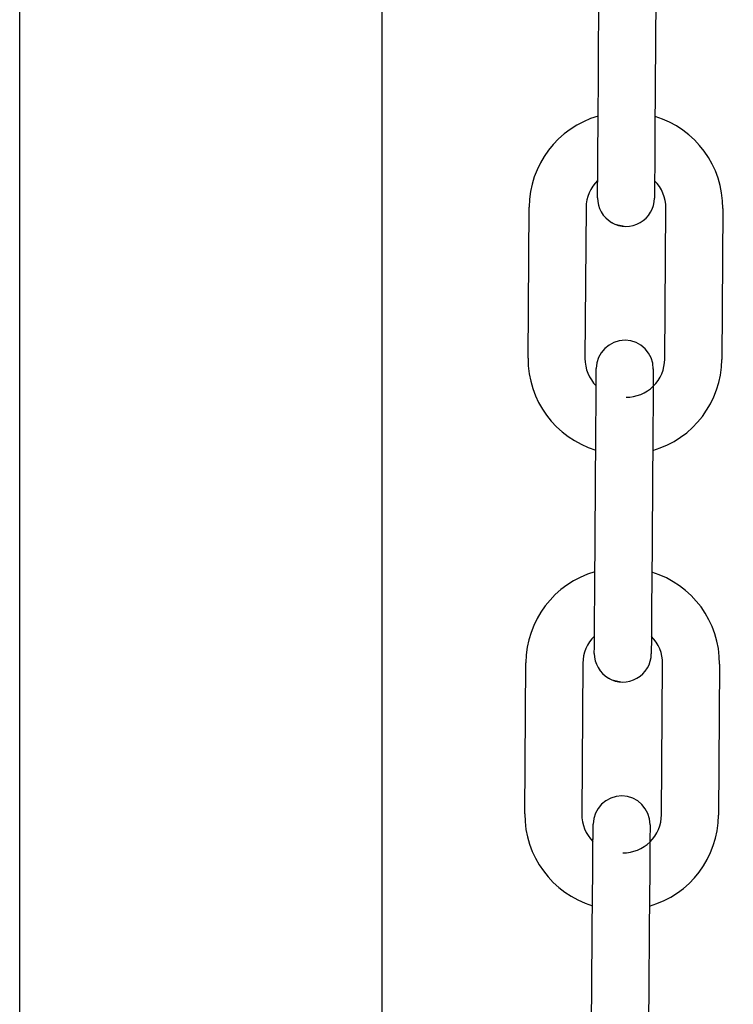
# Model space of a CAD drawing. Header units: inches. Extents: x 170 to 312, y 215 to 248.
# Tile 45 of 256: x 185.3468 to 185.4455, y 223.7012 to 223.8373. Entities that reach past the tile are written whole.
import ezdxf

# ---------------------------------------------------------------- set-up
doc = ezdxf.new("R2010")
doc.units = ezdxf.units.IN
doc.header["$LTSCALE"] = 0.25
doc.header["$MEASUREMENT"] = 0
doc.layers.add('ANNOTATIONS', color=1, linetype='Continuous')
doc.layers.add('MOTOR LH', color=7, linetype='Continuous')
doc.styles.add('ARIAL', font='arial.ttf', dxfattribs={"height": 0.09375})
doc.dimstyles.new('STANDARD$0', dxfattribs={"dimtxt": 0.09375, "dimasz": 0.09375, "dimexe": 0.03125, "dimexo": 0.046875, "dimgap": 0.09, "dimtad": 0, "dimtih": 1, "dimtoh": 1, "dimdec": 4, "dimzin": 0, "dimdsep": 46, "dimtxsty": 'ARIAL', "dimcen": 0.09, "dimadec": 0, "dimazin": 0, "dimtfac": 1, "dimtdec": 4, "dimtofl": 0, "dimtmove": 0, "dimatfit": 1, "dimfxl": 1, "dimtolj": 1, "dimtzin": 0, "dimarcsym": 0})

# ---------------------------------------------------------------- blocks, each defined once
blk = doc.blocks.new('*D90')
at = {"layer": 'ANNOTATIONS', "color": 0, "lineweight": -2, "transparency": 16777216}
for p, q in [((185.2897054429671, 224.4367350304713), (187.135667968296, 224.4367350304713)), ((187.104417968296, 224.3429850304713), (187.104417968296, 222.643354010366)), ((187.104417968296, 220.5088628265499), (187.104417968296, 222.2084938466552)), ((186.3738929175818, 220.4151128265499), (187.135667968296, 220.4151128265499))]:
    blk.add_line(p, q, dxfattribs=at)
at = {"layer": 'ANNOTATIONS', "color": 0, "transparency": 16777216}
for points in [[(187.088792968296, 224.3429850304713), (187.120042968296, 224.3429850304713), (187.104417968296, 224.4367350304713)], [(187.088792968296, 220.5088628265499), (187.120042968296, 220.5088628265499), (187.104417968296, 220.4151128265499)]]:
    blk.add_solid(points, dxfattribs=at)
at = {"layer": 'defpoints', "color": 0, "transparency": 16777216}
for p in [(185.2428304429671, 224.4367350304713), (186.3270179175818, 220.4151128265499), (187.104417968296, 220.4151128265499)]:
    blk.add_point(p, dxfattribs=at)
at = {"layer": 'ANNOTATIONS', "color": 0, "transparency": 16777216, "insert": (187.1044179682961, 222.4259239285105), "char_height": 0.09375, "attachment_point": 5, "style": 'ARIAL'}
blk.add_mtext('\\A1;OPENING\\PHEIGHT', dxfattribs=at)
blk = doc.blocks.new('*D91')
at = {"layer": 'ANNOTATIONS', "color": 0, "lineweight": -2, "transparency": 16777216}
for p, q in [((185.2897054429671, 225.2727186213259), (187.7906566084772, 225.2727186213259)), ((187.7594066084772, 225.1789686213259), (187.7594066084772, 223.0613458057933)), ((187.7594066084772, 220.5088628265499), (187.7594066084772, 222.6264856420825)), ((187.2942370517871, 220.4151128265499), (187.7906566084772, 220.4151128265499))]:
    blk.add_line(p, q, dxfattribs=at)
at = {"layer": 'ANNOTATIONS', "color": 0, "transparency": 16777216}
for points in [[(187.7437816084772, 225.1789686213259), (187.7750316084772, 225.1789686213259), (187.7594066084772, 225.2727186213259)], [(187.7437816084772, 220.5088628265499), (187.7750316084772, 220.5088628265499), (187.7594066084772, 220.4151128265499)]]:
    blk.add_solid(points, dxfattribs=at)
at = {"layer": 'defpoints', "color": 0, "transparency": 16777216}
for p in [(185.2428304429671, 225.2727186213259), (187.2473620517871, 220.4151128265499), (187.7594066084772, 220.4151128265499)]:
    blk.add_point(p, dxfattribs=at)
at = {"layer": 'ANNOTATIONS', "color": 0, "transparency": 16777216, "insert": (187.7594066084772, 222.8439157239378), "char_height": 0.09375, "attachment_point": 5, "style": 'ARIAL'}
blk.add_mtext('\\A1;TOTAL\\PHEIGHT', dxfattribs=at)

msp = doc.modelspace()

# ---------------------------------------------------------------- linework, layer by layer
at = {"layer": 'MOTOR LH'}
for p, q in [((185.3468484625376, 220.4177859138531), (185.3468484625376, 225.2250765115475)), ((185.3968800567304, 224.9483060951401), (185.3968800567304, 220.4151128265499)), ((185.4267659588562, 223.8219445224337), (185.4269140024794, 223.8428103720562)), ((185.4347878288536, 223.8427545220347), (185.4346397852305, 223.8218886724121)), ((185.4170939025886, 223.7905164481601), (185.4172419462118, 223.8113822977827)), ((185.425115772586, 223.8113264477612), (185.4249676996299, 223.7904605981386)), ((185.435991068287, 223.7903822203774), (185.4361391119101, 223.8112480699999)), ((185.4440129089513, 223.8111922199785), (185.4438648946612, 223.7903263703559)), ((185.4263198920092, 223.7589461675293), (185.4264679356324, 223.7798120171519)), ((185.4343417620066, 223.7797561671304), (185.4341936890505, 223.7588903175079)), ((185.4166478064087, 223.7275180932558), (185.4167958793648, 223.7483839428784)), ((185.424669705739, 223.748327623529), (185.4245216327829, 223.7274622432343)), ((185.435544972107, 223.7273838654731), (185.4356930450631, 223.7482497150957)), ((185.4435668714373, 223.7481938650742), (185.4434187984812, 223.7273280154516)), ((185.4258738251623, 223.6959478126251), (185.4260218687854, 223.7168136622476)), ((185.4338956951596, 223.7167578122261), (185.4337476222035, 223.6958919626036))]:
    msp.add_line(p, q, dxfattribs=at)
at = {"layer": 'MOTOR LH', "flags": 128}
for points in [[(185.4267113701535, 223.8142522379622), (185.426719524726, 223.8154025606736), (185.4267294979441, 223.8168049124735), (185.42674082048, 223.8184043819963), (185.4267531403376, 223.8201399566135), (185.4267659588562, 223.8219445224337)], [(185.4346397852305, 223.8218886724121), (185.4346269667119, 223.820084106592), (185.4346146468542, 223.8183485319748), (185.4346032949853, 223.816749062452), (185.4345933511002, 223.8153467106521), (185.4345851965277, 223.8141963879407)], [(185.4267003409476, 223.8126997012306), (185.4267015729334, 223.8128710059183), (185.4267052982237, 223.8133971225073), (185.4267113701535, 223.8142522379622), (185.4267173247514, 223.8150913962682)], [(185.4345911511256, 223.8150355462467), (185.4345851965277, 223.8141963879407), (185.4345791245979, 223.8133412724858), (185.4345753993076, 223.8128146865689), (185.4345741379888, 223.8126372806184)], [(185.4267003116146, 223.8126931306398), (185.4267015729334, 223.8128710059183)], [(185.4285981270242, 223.8092970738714), (185.4291048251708, 223.8090384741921), (185.4306092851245, 223.8087282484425)], [(185.4265166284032, 223.786672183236), (185.4265225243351, 223.7875043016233), (185.4265285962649, 223.7883594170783), (185.4265323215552, 223.7888860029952), (185.426533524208, 223.7890558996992)], [(185.4265323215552, 223.7888860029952), (185.426533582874, 223.7890638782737)], [(185.4344074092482, 223.7890080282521), (185.4344061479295, 223.7888301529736), (185.4344024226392, 223.7883035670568), (185.4343963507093, 223.7874484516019), (185.4343881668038, 223.7862981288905), (185.4343782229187, 223.7848962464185), (185.4343668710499, 223.7832967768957), (185.4343545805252, 223.7815612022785), (185.4343417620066, 223.7797561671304)], [(185.4264679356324, 223.7798120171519), (185.426480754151, 223.7816170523), (185.4264930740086, 223.7833526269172), (185.4265044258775, 223.78495209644), (185.4265143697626, 223.7863539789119), (185.4265225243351, 223.7875043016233)], [(185.4262653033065, 223.7512538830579), (185.426273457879, 223.7524042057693), (185.4262834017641, 223.7538065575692), (185.426294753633, 223.755406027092), (185.4263070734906, 223.7571416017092), (185.4263198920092, 223.7589461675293)], [(185.4341936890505, 223.7588903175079), (185.4341808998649, 223.7570857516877), (185.4341685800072, 223.7553501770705), (185.4341572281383, 223.7537502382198), (185.4341472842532, 223.7523483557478), (185.4341391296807, 223.7511980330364)], [(185.4262542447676, 223.7496947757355), (185.4262555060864, 223.7498721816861), (185.4262592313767, 223.7503987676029), (185.4262653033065, 223.7512538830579), (185.4262712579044, 223.7520930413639)], [(185.4341450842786, 223.7520367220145), (185.4341391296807, 223.7511980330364), (185.4341330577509, 223.7503429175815), (185.4341293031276, 223.7498163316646), (185.4341280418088, 223.749638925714)], [(185.4281520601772, 223.7462987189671), (185.4286587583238, 223.7460401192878), (185.4301632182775, 223.7457298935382)], [(185.4260705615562, 223.7236738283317), (185.4260764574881, 223.7245059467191), (185.4260825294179, 223.725361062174), (185.4260862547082, 223.7258876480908), (185.426087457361, 223.7260575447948)], [(185.4260862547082, 223.7258876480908), (185.426087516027, 223.7260650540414)], [(185.4339613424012, 223.72600920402), (185.4339600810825, 223.7258317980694), (185.4339563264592, 223.7253052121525), (185.4339502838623, 223.7244500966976), (185.4339420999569, 223.7232997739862), (185.4339321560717, 223.7218974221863), (185.4339208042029, 223.7202979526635), (185.4339084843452, 223.7185623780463), (185.4338956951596, 223.7167578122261)], [(185.4260218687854, 223.7168136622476), (185.4260346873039, 223.7186182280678), (185.4260469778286, 223.720353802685), (185.4260583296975, 223.7219532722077), (185.4260683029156, 223.7233556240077), (185.4260764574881, 223.7245059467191)]]:
    msp.add_lwpolyline(points, dxfattribs=at)
at = {"layer": 'MOTOR LH'}
for centre, radius, start, end in [((185.4304305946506, 223.8112885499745), 0.01318897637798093, 106.0675622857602, 179.5934504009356), ((185.4308242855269, 223.8112857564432), 0.01318897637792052, 359.5934504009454, 73.11933850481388), ((185.4304305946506, 223.8112885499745), 0.005314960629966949, 134.3178578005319, 179.5934504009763), ((185.4308242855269, 223.8112857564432), 0.005314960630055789, 359.5934504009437, 44.86741456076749), ((185.4306372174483, 223.8126650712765), 0.003937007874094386, 179.5934504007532, 359.5934688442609), ((185.4304704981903, 223.78903573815), 0.003937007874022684, 359.5934504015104, 179.5934313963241), ((185.4302825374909, 223.7904229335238), 0.01318897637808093, 179.5934504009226, 253.1236354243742), ((185.4302825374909, 223.7904229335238), 0.005314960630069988, 179.5934504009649, 224.8829269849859), ((185.4306762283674, 223.7904201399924), 0.005314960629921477, 269.5934503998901, 359.5934504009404), ((185.4306762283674, 223.7904201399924), 0.01318897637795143, 286.0718592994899, 359.5934504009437), ((185.4299845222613, 223.7482901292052), 0.01318897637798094, 106.0675622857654, 179.5934504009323), ((185.4303782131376, 223.7482873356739), 0.01318897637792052, 359.5934504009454, 73.11933850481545), ((185.4299845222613, 223.7482901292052), 0.005314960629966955, 134.3177708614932, 179.5934504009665), ((185.4303782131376, 223.7482873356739), 0.005314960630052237, 359.5934504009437, 44.86853724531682), ((185.4301911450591, 223.7496666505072), 0.003937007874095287, 179.5934504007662, 359.5934688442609), ((185.430024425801, 223.7260373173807), 0.003937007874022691, 359.5934504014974, 179.5934313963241), ((185.4298364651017, 223.7274245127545), 0.01318897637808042, 179.5934504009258, 253.1236354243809), ((185.4298364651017, 223.7274245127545), 0.005314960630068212, 179.5934504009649, 224.8833636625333), ((185.4302301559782, 223.7274217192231), 0.005314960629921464, 269.5934503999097, 359.5934504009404), ((185.4302301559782, 223.7274217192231), 0.01318897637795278, 286.0718592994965, 359.5934504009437)]:
    msp.add_arc(centre, radius, start, end, dxfattribs=at)

# ---------------------------------------------------------------- dimensions: what is measured, and where the dimension line sits
at = {"layer": 'ANNOTATIONS'}
for base, p1, p2, text, picture, middle in [((187.7594066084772, 220.4151128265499), (185.2428304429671, 225.2727186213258), (187.247362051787, 220.4151128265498), 'TOTAL\\PHEIGHT', '*D91', (187.7594066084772, 222.8439157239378)), ((187.104417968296, 220.4151128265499), (185.2428304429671, 224.4367350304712), (186.3270179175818, 220.4151128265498), 'OPENING\\PHEIGHT', '*D90', (187.1044179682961, 222.4259239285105))]:
    dim = msp.add_linear_dim(base=base, p1=p1, p2=p2, angle=90, text=text, dimstyle='STANDARD$0', dxfattribs=at)
    dim.commit()
    dim.dimension.update_dxf_attribs({"geometry": picture, "text_midpoint": middle})

doc.saveas('drawing.dxf')
